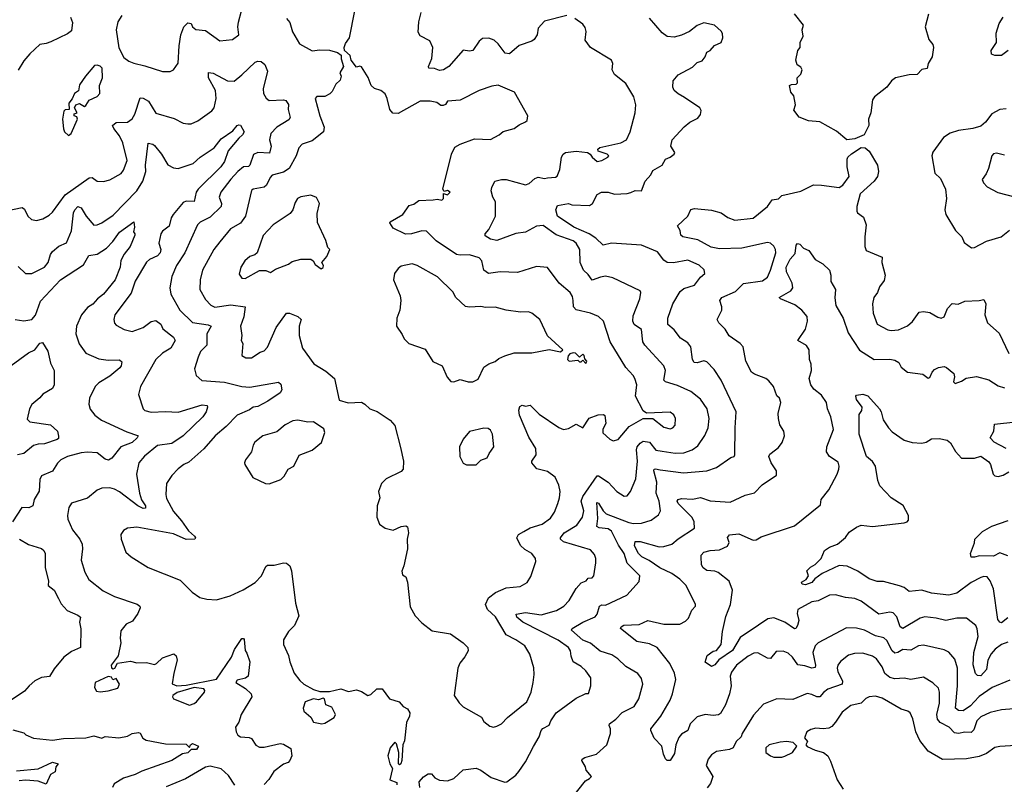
# Model space of a CAD drawing. Extents: x 1921360 to 2014538, y 768294 to 907744.
# Tile 142 of 256: x 1949569 to 1955753, y 816216 to 821019. Entities that reach past the tile are written whole.
import ezdxf

# ---------------------------------------------------------------- set-up
doc = ezdxf.new("R2010")
doc.units = 0

msp = doc.modelspace()

# ---------------------------------------------------------------- linework, layer by layer
at = {"layer": '0CON10XD'}
for points in [[(1949888, 821035), (1949901.2, 821001.2), (1949895, 820950), (1949869.3, 820930.7), (1949765, 820880.8), (1949735, 820868.9), (1949695, 820863.8), (1949632, 820805), (1949595, 820761.2), (1949558.6, 820701.4)], [(1950210.8, 821045), (1950185.8, 821005), (1950175.7, 820955), (1950192.1, 820842.1), (1950222.2, 820782.2), (1950255, 820758), (1950285, 820745.8), (1950355, 820730), (1950465, 820694.4), (1950515, 820694.2), (1950535.5, 820704.5), (1950564.4, 820745.6), (1950569.6, 820855), (1950580.7, 820925), (1950598.9, 820975), (1950625, 820998.6), (1950645.6, 820995.6), (1950655, 820973.8), (1950675, 820957.5), (1950735, 820951.9), (1950825, 820887.1), (1950905, 820893.8), (1950946, 820924), (1950940, 820975), (1950944.1, 821004.1), (1950962.5, 821075)], [(1951245, 821026.2), (1951265, 821001.2), (1951282.8, 820942.8), (1951326.8, 820866.8), (1951405, 820824.2), (1951455, 820830.8), (1951515, 820828.8), (1951564, 820814), (1951587, 820797), (1951587, 820773), (1951602.5, 820725), (1951578.8, 820685), (1951587.5, 820665), (1951581.2, 820638.8), (1951555, 820613.8), (1951532.3, 820567.7), (1951517.3, 820552.7), (1951485, 820537.5), (1951435, 820537.5), (1951424.2, 820525), (1951453.1, 820415), (1951480.4, 820345), (1951477.8, 820315), (1951405, 820258.2), (1951342.8, 820237.2), (1951321.4, 820215), (1951304.4, 820165), (1951261.9, 820085), (1951225, 820060.9), (1951155, 820043.1), (1951141.5, 820028.5), (1951119.7, 819980.3), (1951105, 819968.2), (1951035.9, 819954.1), (1951025, 819946.2), (1950987.1, 819785), (1950955, 819741.9), (1950892.5, 819705), (1950825, 819624.3), (1950788.5, 819575), (1950716.5, 819445), (1950702.9, 819385), (1950700, 819325), (1950735, 819262.5), (1950768.6, 819225), (1950795, 819213.8), (1950895, 819228.2), (1950985.4, 819215.4), (1950977.2, 819152.8), (1950955.7, 819095), (1950964.3, 819035.7), (1950959.2, 819005), (1950971.2, 818985), (1950965, 818910), (1950990, 818895), (1951025, 818896), (1951078.8, 818931.2), (1951105, 818938.8), (1951125, 818962.9), (1951179.1, 819085), (1951243.8, 819176.2), (1951264.3, 819175.7), (1951316.2, 819155), (1951335.8, 819135), (1951323.6, 819095), (1951323.8, 819035), (1951344.6, 818955), (1951416.4, 818856.4), (1951492.2, 818812.2), (1951545.6, 818765.6), (1951575, 818630), (1951632.3, 818612.3), (1951715.8, 818615.8), (1951737.5, 818605), (1951767.5, 818575), (1951815, 818558.8), (1951895, 818503.8), (1951925, 818470), (1951961.5, 818331.5), (1951978.6, 818245), (1951977.8, 818195), (1951965, 818181.9), (1951870.8, 818135), (1951841.1, 818105), (1951822.7, 818055), (1951831.4, 818015), (1951813.1, 817965), (1951811.4, 817895), (1951829.5, 817849.5), (1951864.4, 817824.4), (1951915, 817811.9), (1951965, 817836), (1951995, 817840), (1952005, 817832.5), (1952011.1, 817795), (1952003.3, 817755), (1952004.6, 817695), (1951982.3, 817587.7), (1951970, 817555), (1951973, 817533), (1951995, 817520), (1952005.5, 817485.5), (1952020.7, 817330.7), (1952052.2, 817275), (1952095, 817230), (1952160.2, 817180.2), (1952275, 817160.8), (1952353.8, 817105), (1952383.3, 817075), (1952386.2, 817055), (1952365, 817016.7), (1952332.6, 816977.4), (1952320.8, 816945), (1952297.1, 816775), (1952328.7, 816728.7), (1952355, 816702), (1952468.5, 816638.5), (1952485, 816611.2), (1952521.9, 816581.9), (1952545, 816575.9)], [(1952545, 816575.9), (1952565, 816580.4), (1952595, 816595.7), (1952632, 816635), (1952755, 816734.3), (1952780.9, 816795), (1952794.5, 816855), (1952800.6, 816905), (1952797.9, 816947.9), (1952773, 817033), (1952741.9, 817085), (1952685, 817124.2), (1952624, 817155), (1952557.1, 817267.1), (1952507.2, 817315), (1952493.8, 817345), (1952512.6, 817387.4), (1952558.3, 817421.7), (1952625, 817450.7), (1952712, 817458), (1952755.6, 817484.4), (1952778.8, 817521.2), (1952811.1, 817615), (1952809.4, 817635), (1952785.3, 817665.3), (1952742.1, 817692.1), (1952715, 817717.1), (1952691.9, 817765), (1952702, 817785), (1952735.3, 817804.7), (1952775, 817827.3), (1952849.5, 817850.5), (1952902, 817888), (1952928.5, 817925), (1952949.8, 817980.2), (1952960, 818015), (1952962.8, 818055), (1952955.9, 818095), (1952932.1, 818145), (1952885, 818180.3), (1952817.6, 818197.6), (1952786.4, 818235), (1952786.5, 818245), (1952812.9, 818285), (1952810.8, 818325), (1952767.4, 818397.4), (1952707.5, 818535), (1952703.7, 818566.3), (1952710.9, 818589.1), (1952725, 818597.5), (1952745, 818591.5), (1952775, 818597.5), (1952830.6, 818540.6), (1952955, 818457.2), (1952985, 818445.8), (1953015, 818451.2), (1953065, 818478.5), (1953105, 818454.4), (1953144.7, 818515.3), (1953203, 818537), (1953235, 818539.5), (1953245, 818532), (1953250.4, 818485), (1953230.7, 818445), (1953231.2, 818425), (1953275, 818383.3), (1953297, 818373), (1953327.8, 818382.2), (1953396.1, 818463.9), (1953485, 818513.3), (1953545, 818513.3), (1953615, 818460.5), (1953655, 818448.5), (1953672, 818455), (1953685, 818471.2), (1953688.6, 818515), (1953676.7, 818536.7), (1953655, 818553.1), (1953505, 818547.5), (1953485, 818562.5), (1953435.7, 818655), (1953444.2, 818725), (1953432.9, 818765), (1953422.9, 818785), (1953376.5, 818835), (1953278.5, 818995), (1953235.6, 819125), (1953205, 819155.5), (1953153.8, 819175), (1953065, 819195.6), (1953046.5, 819215), (1953044.5, 819255), (1953040.9, 819280.9), (1953026.9, 819305), (1952957.1, 819365), (1952885, 819462), (1952815, 819469.4), (1952695, 819431.9), (1952586.3, 819436.3), (1952514.4, 819424.4), (1952483.8, 819445), (1952470.6, 819505), (1952455, 819522.9), (1952395, 819543.1), (1952335, 819540.4), (1952312, 819545), (1952185, 819630), (1952125, 819691.8), (1952095, 819693.6), (1952030, 819675), (1951991.7, 819671.7), (1951915, 819710), (1951893.3, 819743.3), (1951895, 819750), (1951975, 819796), (1952015, 819852.5), (1952045, 819861.2), (1952075, 819884.3), (1952165, 819888.6), (1952192.3, 819892.3), (1952220, 819885), (1952230, 819895), (1952231.7, 819928.3), (1952255, 819918.8), (1952273.3, 819935), (1952255, 819946), (1952235, 819940), (1952226.7, 819955), (1952282, 820175), (1952302.5, 820217.5), (1952335, 820236.7), (1952425, 820270), (1952525, 820265.7), (1952581.2, 820295), (1952605, 820316.2), (1952675, 820336.2), (1952705, 820358.8), (1952745, 820376.7), (1952756.7, 820385), (1952760, 820415), (1952676.2, 820565), (1952575, 820607.8), (1952535, 820602.2), (1952454.6, 820575.4), (1952335, 820514), (1952255, 820507.5), (1952243, 820487), (1952229.3, 820480.7), (1952215, 820480), (1952188.8, 820498.8), (1952147.8, 820507.8), (1952085, 820508.1), (1951945, 820429.2), (1951911.7, 820431.7), (1951894.4, 820455), (1951877.8, 820525), (1951863.4, 820553.4), (1951836.7, 820575), (1951797.3, 820587.3), (1951775.8, 820605.8), (1951757, 820657), (1951715, 820722.5), (1951705, 820727.5), (1951685, 820720), (1951650, 820765), (1951643.6, 820793.6), (1951610, 820825), (1951607.5, 820845), (1951615, 820870), (1951640, 820905), (1951672.9, 821075)], [(1953005, 821045.7), (1952865, 821010.6), (1952825, 820966), (1952818.8, 820925), (1952801.2, 820895), (1952785, 820884.2), (1952705, 820858), (1952645, 820805.8), (1952618, 820808), (1952575, 820868.6), (1952549.8, 820889.8), (1952515, 820903.6), (1952475, 820900.5), (1952454.3, 820885), (1952415, 820826.2), (1952395, 820822.5), (1952355, 820827.1), (1952264.5, 820725), (1952230.6, 820705), (1952205, 820700.8), (1952175, 820712.1), (1952138.8, 820715), (1952135.8, 820725), (1952157.5, 820775), (1952162.9, 820845), (1952145, 820886), (1952085, 820918), (1952071.5, 820941.5), (1952076.2, 821005), (1952089.5, 821065)], [(1952082.5, 816195), (1952078.3, 816231.7), (1952105, 816262.5), (1952135, 816282.5), (1952155, 816282.5), (1952177, 816257), (1952205, 816241.2), (1952255, 816238.6), (1952295, 816251.9), (1952353.5, 816306.5), (1952435, 816317.1), (1952465, 816305.8), (1952529.3, 816259.3), (1952615, 816228.6), (1952628.9, 816231.1), (1952685, 816274.2), (1952703.8, 816296.2), (1952745, 816357.1), (1952796.6, 816453.4), (1952832.2, 816515), (1952844.4, 816555), (1952855, 816567.1), (1952895, 816586.9), (1952905.5, 816614.5), (1952937.5, 816665), (1953065, 816757.5), (1953125, 816786), (1953142.5, 816787.5), (1953155.7, 816835), (1953155.6, 816885), (1953125, 816928.8), (1953095, 816956.7), (1953046, 816985), (1953031.7, 817021.7), (1953028.9, 817055), (1953015, 817075.3), (1952951, 817121), (1952728.2, 817235), (1952692.2, 817265), (1952686.2, 817285), (1952745, 817295.3), (1952845, 817280), (1952941.1, 817308.9), (1952985.7, 817335), (1953019.5, 817370.5), (1953063.2, 817446.8), (1953095, 817481.2), (1953126.1, 817493.9), (1953139.3, 817510.7), (1953165, 817514), (1953175.8, 817525), (1953187, 817607), (1953187.1, 817635), (1953179.1, 817659.1), (1953155, 817688.6), (1952985, 817740), (1952965.6, 817755), (1952965.5, 817765), (1952988.2, 817795), (1953068.4, 817845), (1953104.7, 817895), (1953113.1, 817935), (1953095.2, 817995.2), (1953105.2, 818025), (1953195, 818153.8), (1953205, 818153.8), (1953264.7, 818114.7), (1953320, 818055), (1953365, 818025.8), (1953385, 818029.2), (1953405.6, 818055), (1953438.1, 818135), (1953448.8, 818245), (1953442.8, 818317.2), (1953447.1, 818335), (1953465, 818360), (1953485, 818371.4), (1953525, 818366.3), (1953565, 818314.5), (1953605, 818307.8), (1953685, 818297.1), (1953740.7, 818299.3), (1953793.6, 818316.3), (1953827.6, 818342.4), (1953872.4, 818407.6), (1953893.8, 818455), (1953900, 818515), (1953886.2, 818575), (1953845, 818635.7), (1953785, 818684.4), (1953701.1, 818721.1), (1953625, 818744.5), (1953615.6, 818755), (1953624.4, 818815), (1953615.6, 818845), (1953494.4, 818975), (1953483.5, 818995), (1953475, 819073.3), (1953429.2, 819105), (1953420, 819125), (1953421.7, 819158.3), (1953463.3, 819265), (1953469.2, 819305), (1953465.5, 819315.5), (1953295, 819398.1), (1953248.3, 819408.3), (1953217.9, 819402.1), (1953165, 819383.1), (1953139.1, 819419.1), (1953109.1, 819445), (1953089.1, 819495), (1953086.6, 819575), (1953064.6, 819615), (1953045, 819629.5), (1952938.7, 819668.7), (1952856.1, 819726.1), (1952815, 819722.3), (1952745, 819683.6), (1952685, 819677.1), (1952565, 819632.7), (1952525, 819639.6), (1952492.2, 819662.2), (1952492.5, 819675), (1952515, 819702), (1952557.3, 819785), (1952558.4, 819875), (1952540.8, 819905), (1952530, 819945), (1952533.3, 819965), (1952553.8, 820005), (1952594.5, 820015.5), (1952625, 820015.4), (1952745, 819982.3), (1952769.6, 819990.4), (1952805, 820020.8), (1952825, 820029.2), (1952865, 820022), (1952884.3, 820025.7), (1952935, 820030), (1952945, 820036), (1952961.7, 820078.3), (1952972.7, 820155), (1952983.3, 820175), (1952998, 820185), (1953065, 820192.9), (1953134.2, 820184.2), (1953152.5, 820175), (1953164, 820155), (1953195, 820129.2), (1953225, 820135.6), (1953263.3, 820155), (1953270, 820165), (1953258.8, 820175), (1953203.2, 820193.2), (1953200, 820205), (1953213, 820217), (1953345, 820246.6), (1953380.6, 820265), (1953403.5, 820315), (1953434.4, 820435), (1953439.2, 820485), (1953426.2, 820535), (1953375, 820617.5), (1953304, 820675), (1953290, 820705), (1953294, 820745), (1953286, 820765), (1953153.8, 820843.8), (1953120.9, 820890.9), (1953126, 820945), (1953119.7, 820969.7), (1953105, 820991.2), (1953055, 821025.8)], [(1953249.1, 817340.9), (1953382, 817405), (1953460.7, 817489.3), (1953463.8, 817525), (1953385, 817604.3), (1953365.9, 817665), (1953329.2, 817719.2), (1953285, 817807.3), (1953265, 817821.8), (1953207.6, 817827.6), (1953193.6, 817835), (1953201, 817885), (1953194.6, 817985.4), (1953205, 817982.5), (1953233.9, 817933.9), (1953252.5, 817915), (1953395, 817861.6), (1953425, 817855.3), (1953474.1, 817855.9), (1953536, 817875), (1953581.5, 817908.5), (1953593.3, 817935), (1953586, 817995), (1953567.5, 818045), (1953570.3, 818115), (1953552.2, 818185), (1953554.1, 818195.9), (1953561.5, 818198.5), (1953590.9, 818190.9), (1953738.1, 818171.9), (1953885.5, 818184.5), (1953945, 818207.1), (1954035, 818268.8), (1954056.2, 818275), (1954061.2, 818285), (1954061.8, 818455), (1954068.8, 818555), (1953975.8, 818755.8), (1953930.9, 818820.8), (1953885, 818869.4), (1953865, 818875.6), (1953825, 818864.4), (1953805, 818865.8), (1953793.8, 818885), (1953785.2, 818965.2), (1953765, 818988.8), (1953718.8, 819018.8), (1953680.4, 819070.4), (1953639.4, 819105), (1953638.8, 819145), (1953671.5, 819235), (1953717.4, 819312.6), (1953740.5, 819330.5), (1953808.3, 819351.7), (1953845, 819402.5), (1953872.5, 819425), (1953867.3, 819447.3), (1953837.1, 819477.1), (1953765, 819509.4), (1953675, 819491.9), (1953635, 819494.2), (1953615, 819507.8), (1953575, 819560.5), (1953475, 819602.5), (1953285, 819614.4), (1953233.6, 819603.6), (1953186.6, 819646.6), (1953144.8, 819674.8), (1953050, 819715), (1952947.7, 819785), (1952936.7, 819825), (1952947.7, 819852.3), (1953015, 819863.8), (1953036.1, 819856.1), (1953147.8, 819852.2), (1953166.2, 819863.8), (1953195, 819921.2), (1953222.5, 819935), (1953265, 819936.7), (1953305, 819924.2), (1953385, 819927.5), (1953406.4, 819933.6), (1953435, 819945.8), (1953475, 819943.3), (1953498, 820005), (1953532, 820045), (1953545, 820071.2), (1953605, 820106.2), (1953625, 820143.8), (1953655, 820156), (1953680, 820175), (1953683.3, 820185), (1953658.8, 820225), (1953667.5, 820265), (1953743, 820347), (1953777.5, 820375), (1953828.8, 820401.2), (1953845.7, 820424.3), (1953849.5, 820449.5), (1953840, 820465), (1953745, 820531.5), (1953705, 820552.5), (1953680, 820575), (1953670.8, 820595), (1953672.9, 820635), (1953705, 820673.3), (1953795, 820722), (1953825, 820750), (1953855, 820761.2), (1953874, 820785), (1953884.3, 820815.7), (1953905, 820826.2), (1953932.7, 820857.3), (1953974.2, 820875.8), (1953986.2, 820905), (1953983, 820933), (1953975, 820947.5), (1953933.3, 820985), (1953865, 820998.8), (1953825, 820983.8), (1953775.7, 820944.3), (1953725, 820921.2), (1953680.5, 820909.5), (1953635, 820913.8), (1953605, 820937.1), (1953525, 821028.2)], [(1955276.1, 821053.9), (1955256, 820975), (1955280, 820895), (1955303.2, 820863.2), (1955307.8, 820845), (1955300, 820785), (1955274.4, 820745), (1955268.3, 820711.7), (1955234.5, 820705.5), (1955205, 820674), (1955155, 820673.1), (1955070, 820655), (1955044.2, 820635), (1955015, 820595.6), (1954938, 820535), (1954926, 820515), (1954914, 820435), (1954900, 820395), (1954902.5, 820355), (1954873.3, 820295), (1954815, 820270), (1954764.1, 820264.1), (1954698.3, 820318.3), (1954595, 820378), (1954523.6, 820383.6), (1954465, 820407.5), (1954430.7, 820450.7), (1954441.2, 820485), (1954431.7, 820541.7), (1954412, 820565), (1954403.3, 820605), (1954417, 820613), (1954445, 820613.8), (1954455, 820622.5), (1954452.5, 820655), (1954475, 820677.5), (1954483.8, 820705), (1954475, 820720), (1954452.5, 820735), (1954443.8, 820765), (1954456.7, 820825), (1954470, 820845), (1954470, 820875), (1954488.8, 820915), (1954483.8, 820955), (1954491.2, 820985), (1954435, 821056.2)], [(1955776.7, 820825), (1955735, 820793.3), (1955693.8, 820793.8), (1955673.6, 820803.6), (1955670, 820825), (1955704.3, 820875), (1955702.5, 820935), (1955720.5, 820995), (1955746.9, 821035)], [(1949495, 819821.2), (1949585, 819840), (1949598.4, 819828.4), (1949619.5, 819785), (1949643.1, 819763.1), (1949675, 819757.5), (1949715, 819768.5), (1949755, 819791.1), (1949775, 819809.4), (1949855, 819919.3), (1950005, 820025.4), (1950025, 820027.1), (1950055, 820005.5), (1950095, 820002.5), (1950135, 820013.5), (1950205.9, 820054.1), (1950220.9, 820075), (1950244.5, 820135), (1950216.6, 820245), (1950195, 820290), (1950159.6, 820335), (1950151.8, 820355), (1950175, 820372.5), (1950245, 820375.5), (1950275, 820397.5), (1950291.4, 820425), (1950325, 820528.9), (1950345, 820526.1), (1950377.3, 820507.3), (1950425, 820432.5), (1950538.7, 820398.7), (1950595, 820370), (1950625.8, 820365.8), (1950645, 820364.2), (1950687.1, 820382.9), (1950775, 820447.1), (1950790, 820465), (1950803.2, 820525), (1950799.1, 820575), (1950754.6, 820655), (1950755, 820686.7), (1950785, 820682.5), (1950875, 820635.5), (1950915, 820633.5), (1950965, 820672.7), (1951047.3, 820752.7), (1951065, 820758.6), (1951086.2, 820756.2), (1951108.1, 820738.1), (1951124.7, 820695.3), (1951099.1, 820585), (1951100.8, 820555), (1951116.7, 820526.7), (1951135, 820511.9), (1951225.8, 820515.8), (1951240.8, 820510.8), (1951257.1, 820487.1), (1951256.1, 820455), (1951268.2, 820405), (1951258.8, 820391.2), (1951183.5, 820345), (1951145.4, 820305), (1951136.9, 820265), (1951148.2, 820225), (1951138.5, 820181.5), (1951065, 820184.7), (1951038.2, 820171.8), (1951014.3, 820105.7), (1951005, 820097.1), (1950975, 820094.6), (1950939.6, 820065), (1950895, 820017.9), (1950831.5, 819935), (1950821.5, 819905), (1950836.4, 819865), (1950833.5, 819845), (1950765, 819779.6), (1950703, 819747), (1950685, 819730), (1950606.8, 819555), (1950553.8, 819475), (1950524.6, 819405), (1950512.1, 819335), (1950517.5, 819295), (1950575, 819194.4), (1950655, 819117.1), (1950753.3, 819103.3), (1950771.4, 819095), (1950745.3, 819045), (1950744.5, 818975), (1950705, 818934.3), (1950690.5, 818899.5), (1950667.5, 818825), (1950678, 818785), (1950713.4, 818753.4), (1950855, 818742.7), (1950965, 818714.7), (1951015, 818711.2), (1951195, 818742), (1951209.7, 818729.7), (1951214.4, 818695), (1951204.2, 818675), (1951126.4, 818623.7), (1951065, 818589.6), (1951035, 818586.1), (1951011.5, 818568.5), (1950933.8, 818535), (1950866, 818464), (1950796.7, 818405), (1950726, 818324), (1950630.5, 818239.5), (1950600, 818225), (1950565, 818197.5), (1950524, 818155), (1950490.6, 818105), (1950486.6, 818036.6), (1950492, 818012), (1950535, 817929.4), (1950585, 817872.1), (1950629.2, 817809.2), (1950667.5, 817775), (1950673.8, 817765), (1950668.8, 817755), (1950615, 817753.1), (1950535, 817789.3), (1950305, 817831.4), (1950245, 817826), (1950220.5, 817809.5), (1950204, 817785), (1950206, 817755), (1950236, 817675), (1950270, 817645), (1950375, 817578.6), (1950577.6, 817497.6), (1950652.1, 817422.1), (1950699.7, 817389.7), (1950745, 817378.6), (1950805, 817374.2), (1950890.4, 817399.6), (1950971.9, 817438.1), (1951047, 817483), (1951087.1, 817525), (1951115, 817583.8), (1951125, 817592.9), (1951166.8, 817593.2), (1951225, 817606.9), (1951245, 817605.6), (1951265, 817588.5), (1951277, 817557), (1951301, 817355), (1951323.1, 817275), (1951295.4, 817214.6), (1951258, 817175), (1951226.4, 817123.6), (1951226.4, 817093.6), (1951256.9, 817025), (1951265.6, 816985), (1951293.4, 816913.4), (1951327.6, 816867.6), (1951354, 816845), (1951415, 816812.2), (1951455, 816798.5), (1951515, 816800), (1951585, 816816), (1951635, 816799.1), (1951685, 816808.6), (1951715, 816800), (1951755, 816774), (1951775, 816781.2), (1951812.5, 816815), (1951845, 816816.7), (1951892.5, 816752.5), (1951953.3, 816735), (1951977.5, 816705), (1952005, 816690), (1952020, 816665), (1952017.5, 816645), (1951997.8, 816605), (1951985, 816490), (1951976, 816465), (1951970, 816365), (1951962.5, 816345), (1951955, 816337.5), (1951947.5, 816345), (1951950.8, 816415), (1951935, 816470), (1951925, 816480), (1951896, 816445), (1951882, 816395), (1951894.2, 816345), (1951910, 816315), (1951894.2, 816244.2), (1951937, 816227), (1951937, 816213)], [(1949875, 820292.5), (1949892.5, 820305), (1949932.5, 820395), (1949928.3, 820408.3), (1949910, 820415), (1949911.7, 820428.3), (1949930, 820435), (1949912.5, 820465), (1949922.5, 820485), (1949945, 820493.3), (1949975, 820473.8), (1949985, 820480), (1950005.7, 820514.3), (1950055, 820536), (1950072, 820555), (1950070, 820605), (1950088.8, 820655), (1950086.2, 820715), (1950075, 820728), (1950055, 820734), (1950038.8, 820731.2), (1949982.5, 820665), (1949945, 820610), (1949938.3, 820571.7), (1949912.5, 820555), (1949898.8, 820521.2), (1949877.5, 820495), (1949880, 820455), (1949855, 820452.5), (1949846.4, 820443.6), (1949837.5, 820395), (1949844.1, 820334.1), (1949851.2, 820315), (1949875, 820292.5)], [(1955765, 820460), (1955725, 820455.7), (1955675, 820428), (1955635.8, 820375), (1955605, 820351.1), (1955555, 820335.5), (1955465, 820322.5), (1955413, 820307), (1955371.2, 820278.8), (1955305, 820186.7), (1955298, 820165), (1955316.2, 820056.2), (1955352.1, 820022.1), (1955384.3, 819955), (1955389.4, 819895), (1955379.2, 819825), (1955385.8, 819795), (1955445.8, 819695), (1955487.1, 819655), (1955500.1, 819620.1), (1955546.7, 819586.7), (1955565, 819588.8), (1955641.4, 819628.6), (1955733.8, 819656.2), (1955785, 819697.1)], [(1949559.6, 819469.6), (1949605, 819424), (1949645, 819424.5), (1949725, 819465.4), (1949748.7, 819495), (1949762.9, 819545), (1949775, 819563.5), (1949815, 819596.4), (1949861.9, 819618.1), (1949895, 819693.8), (1949906, 819805), (1949915, 819825.6), (1949935, 819845.6), (1949955, 819837.5), (1949986.4, 819785), (1950035, 819728.2), (1950055, 819729.6), (1950085, 819743.1), (1950155, 819792.3), (1950305, 819944.6), (1950341.9, 820005), (1950360.6, 820065), (1950358.8, 820105), (1950376.1, 820243.9), (1950405, 820237.3), (1950415, 820228.9), (1950460, 820175), (1950498.5, 820108.5), (1950535, 820088.8), (1950565, 820084.6), (1950658.2, 820115), (1950703.4, 820156.6), (1950790, 820215), (1950835, 820271.1), (1950908.1, 820321.9), (1950935, 820354.2), (1950945, 820359.2), (1950955, 820356), (1950978.1, 820315), (1950968.1, 820295), (1950944.7, 820275.3), (1950879.2, 820195), (1950855, 820128.6), (1950831.5, 820095), (1950689.4, 819955), (1950677.9, 819935), (1950665, 819877.8), (1950615, 819878.4), (1950595, 819870.9), (1950532.5, 819795), (1950519.5, 819775), (1950508.4, 819721.6), (1950465, 819690), (1950454.4, 819675), (1950443.8, 819615), (1950454.7, 819575), (1950451.8, 819555), (1950434.3, 819535.7), (1950385, 819512.2), (1950364.7, 819495.3), (1950295, 819376), (1950268.7, 819301.3), (1950165.7, 819165), (1950159.2, 819135), (1950163.4, 819113.4), (1950175, 819100.8), (1950225, 819073.1), (1950275, 819061.5), (1950345.3, 819084.7), (1950395, 819123.3), (1950425, 819129.5), (1950455, 819107.1), (1950467.8, 819077.8), (1950535.7, 819025), (1950545.7, 819005), (1950518.8, 818955), (1950466.5, 818925), (1950425, 818884.4), (1950328.1, 818715), (1950315.6, 818665), (1950345, 818573.8), (1950355, 818564.3), (1950393.8, 818553.8), (1950485, 818558), (1950563.8, 818553.8), (1950715, 818599.7), (1950745.5, 818595.5), (1950749.2, 818585), (1950740.6, 818555), (1950718.9, 818525), (1950595.2, 818404.8), (1950525, 818356.7), (1950435, 818345.3), (1950352.7, 818277.2), (1950317.5, 818235), (1950302.9, 818165), (1950321.6, 818045), (1950333.5, 818003.5), (1950359.5, 817965), (1950359.3, 817950.7), (1950345, 817948.5), (1950310, 817965), (1950195, 818052.9), (1950165, 818069.1), (1950135, 818077.8), (1950085, 818075.8), (1950055, 818063.8), (1949995, 818013.3), (1949895, 817981.4), (1949877.8, 817955), (1949869.4, 817905), (1949872, 817882), (1949900.6, 817815), (1949946.7, 817755), (1949960.6, 817725), (1949964.4, 817695), (1949955.7, 817625), (1949977.9, 817547.9), (1950002.5, 817502.5), (1950092.4, 817432.4), (1950165, 817396.9), (1950306.7, 817346.7), (1950323.3, 817335), (1950326, 817325), (1950311.2, 817288.8), (1950278.3, 817241.7), (1950238.3, 817221.7), (1950205, 817180), (1950199.2, 817135), (1950204, 817105), (1950186.4, 817023.6), (1950144.1, 816964.1), (1950145, 816947.5), (1950155, 816942.5), (1950167.5, 816945), (1950183, 816977), (1950265, 816990), (1950305, 816980), (1950365, 816980.8), (1950415, 816968.9), (1950428.6, 816975), (1950465, 817010.8), (1950536.1, 817036.1), (1950552.7, 817022.7), (1950558.6, 816995), (1950537.1, 816915), (1950527.5, 816847.5), (1950555.5, 816835.5), (1950615, 816839.1), (1950804.3, 816875.7), (1950900, 817015), (1950918.1, 817061.9), (1950965, 817131.2), (1950975, 817131.2), (1950979.2, 817125), (1950986.1, 817056.1), (1950995, 817039.2), (1951013.5, 816985), (1951004.6, 816895.4), (1950987.3, 816882.7), (1950935, 816869.5), (1950925.7, 816855), (1950987.4, 816817.4), (1951022.5, 816785), (1951027.1, 816765), (1950960, 816655), (1950945, 816606.7), (1950924, 816575), (1950927.5, 816545), (1950938.6, 816525), (1950955, 816514.5), (1951010.8, 816510.8), (1951025, 816504.2), (1951052.8, 816462.8), (1951075, 816450), (1951105, 816450), (1951205, 816471.5), (1951225, 816468.2), (1951271.1, 816441.1), (1951278.2, 816395), (1951265, 816366.4), (1951255, 816353.5), (1951225, 816342.2), (1951165, 816296.2), (1951134.6, 816245.4), (1951103.6, 816215)], [(1955788.7, 816871.3), (1955676.7, 816825), (1955595, 816766.9), (1955564.7, 816735), (1955540.7, 816709.3), (1955495, 816677.5), (1955465, 816680.4), (1955446.2, 816695), (1955459.4, 816835), (1955458.2, 816945), (1955442.5, 817002.5), (1955405, 817046.7), (1955375, 817060.9), (1955245, 817090), (1955215, 817086.7), (1955165, 817058.8), (1955115, 817062), (1955085, 817043.8), (1955065, 817040), (1955048.2, 817055), (1955015, 817120), (1954996.1, 817136.1), (1954945, 817149.2), (1954875, 817183.8), (1954825, 817197.5), (1954761.9, 817198.1), (1954585, 817105.5), (1954564.5, 817085), (1954550, 817045), (1954567.9, 816965), (1954565, 816948.8), (1954545, 816945.4), (1954500.6, 816960.6), (1954456.4, 816966.4), (1954423.5, 817015), (1954395, 817040.5), (1954365, 817053.3), (1954320, 817050), (1954283.6, 817006.4), (1954265, 817008.5), (1954205, 817042.5), (1954180.2, 817039.8), (1954145, 817020), (1954071.9, 816965), (1954039.1, 816920.9), (1954032.1, 816895), (1954037.3, 816835), (1954027.9, 816785), (1954002.3, 816715), (1953970, 816660), (1953958.2, 816651.8), (1953925, 816648.9), (1953875, 816655.6), (1953825, 816640.6), (1953780.6, 816595), (1953766, 816555), (1953725, 816531.4), (1953709.4, 816510.6), (1953689.1, 816465), (1953680.9, 816409.1), (1953653.9, 816366.1), (1953635, 816366.2), (1953625, 816376.2), (1953612.1, 816405), (1953602.7, 816455), (1953553.3, 816505), (1953532, 816555), (1953533.8, 816565), (1953595.9, 816644.1), (1953654.6, 816745), (1953668.2, 816785), (1953689.5, 816875), (1953681.5, 816915), (1953651.8, 816975), (1953572.5, 817075), (1953525, 817098.4), (1953445, 817112.3), (1953342.5, 817195), (1953346, 817205), (1953362.5, 817215), (1953460.5, 817219.5), (1953515, 817245.5), (1953615, 817222.3), (1953715, 817221.1), (1953749.7, 817240.3), (1953770.3, 817259.7), (1953790.3, 817309.7), (1953812.5, 817335), (1953813.3, 817345), (1953754.6, 817464.6), (1953715.2, 817505.2), (1953665, 817540), (1953590.3, 817575), (1953521.7, 817621.7), (1953477.3, 817645), (1953455.3, 817665), (1953430.4, 817715), (1953435, 817742), (1953465, 817742.2), (1953585, 817708.7), (1953615, 817710), (1953665, 817724.7), (1953705, 817758), (1953808.1, 817825), (1953804.6, 817865), (1953793, 817893), (1953705, 817980.5), (1953698.9, 817995), (1953705, 818005.6), (1953725, 818011.9), (1953795, 818006.7), (1953845, 818017.5), (1953905, 817997.7), (1954030.9, 817989.1), (1954125, 818032.9), (1954185, 818047.5), (1954233, 818097), (1954322.4, 818157.6), (1954322.9, 818185), (1954288.6, 818235), (1954274.3, 818275), (1954280.3, 818289.7), (1954315, 818318), (1954335, 818331.2), (1954357, 818363), (1954372, 818405), (1954368, 818435), (1954344.2, 818475), (1954335.6, 818515), (1954333.1, 818545), (1954350, 818615), (1954341.7, 818641.7), (1954325, 818656.7), (1954302.9, 818715), (1954275, 818750.8), (1954255, 818765.6), (1954185, 818792.5), (1954165, 818806), (1954130.6, 818875), (1954112, 818965), (1954095, 818986.2), (1954025, 819034.2), (1954000, 819075), (1953960.8, 819115), (1953950, 819135), (1953978.6, 819195), (1953979.4, 819215), (1953966.9, 819255), (1953978, 819275), (1954065, 819310.8), (1954115, 819362.2), (1954235, 819379.5), (1954265, 819402.5), (1954285.2, 819444.8), (1954317.2, 819555), (1954316, 819575), (1954305, 819596.9), (1954285, 819614.5), (1954265, 819619.3), (1954105, 819583.1), (1953965, 819578.9), (1953911.1, 819591.1), (1953827.3, 819637.3), (1953733.3, 819655), (1953721.2, 819665), (1953716.7, 819695), (1953700, 819725), (1953765.7, 819785), (1953785, 819826.7), (1953807.5, 819832.5), (1953915, 819822.7), (1953975, 819805.5), (1954016.6, 819776.6), (1954060.6, 819760.6), (1954175, 819773.1), (1954265.8, 819845), (1954295, 819886.7), (1954335, 819894.3), (1954355, 819915.8), (1954475, 819942.5), (1954555, 819982.5), (1954605, 819978.8), (1954715, 819964.3), (1954739.8, 819980.2), (1954778.4, 820035), (1954767.1, 820095), (1954765.9, 820144.1), (1954770.8, 820155), (1954792.4, 820177.6), (1954855, 820216), (1954880, 820215), (1954905, 820192.5), (1954956.2, 820105), (1954962.5, 820065), (1954955.9, 820034.1), (1954935.9, 820004.1), (1954847.5, 819925), (1954827.8, 819845), (1954827.3, 819817.3), (1954831.2, 819805), (1954868.8, 819778.8), (1954885, 819730), (1954877.5, 819655), (1954878, 819595), (1954885, 819570), (1954985, 819526.7), (1954984, 819495), (1955003.8, 819415), (1954998.3, 819381.7), (1954968.8, 819341.2), (1954956.7, 819305), (1954932.9, 819275), (1954925.7, 819235), (1954928.6, 819175), (1954955, 819106), (1955021, 819071), (1955042.6, 819067.4), (1955089.6, 819070.4), (1955145, 819095.6), (1955176.2, 819123.8), (1955217.7, 819182.3), (1955245, 819186), (1955285, 819180), (1955335, 819150), (1955355.9, 819144.1), (1955375, 819153.3), (1955396.9, 819205), (1955425, 819235.6), (1955462.4, 819232.4), (1955505, 819251.1), (1955595, 819254.4), (1955625, 819261.2), (1955637.8, 819235), (1955630, 819165), (1955648, 819115), (1955720.3, 819050.3), (1955781.7, 818921.7)], [(1955755, 820168), (1955705, 820180), (1955685, 820176), (1955673.8, 820165), (1955654, 820085), (1955639.7, 820050.3), (1955614.4, 820015), (1955621.4, 819995), (1955645, 819970), (1955713.4, 819933.4), (1955825, 819903.9)], [(1950985, 819394.2), (1951075, 819443.3), (1951115, 819444), (1951145, 819431.2), (1951175, 819451.2), (1951256.4, 819483.6), (1951279.3, 819500.7), (1951335, 819514.5), (1951396.7, 819515), (1951412.5, 819505), (1951425, 819481.2), (1951462.5, 819455), (1951475, 819462.5), (1951476.7, 819475), (1951467.5, 819495), (1951497.7, 819532.3), (1951516.7, 819575), (1951505, 819587.5), (1951492.2, 819632.2), (1951440, 819745), (1951438.3, 819801.7), (1951452.5, 819865), (1951433, 819903), (1951397.7, 819917.7), (1951334.4, 819905.6), (1951314.5, 819895.5), (1951298.9, 819871.1), (1951284.2, 819825), (1951267.6, 819802.4), (1951160.1, 819729.9), (1951097.4, 819662.6), (1951060, 819555), (1951045, 819542), (1951015, 819530.8), (1950984, 819505), (1950958, 819465), (1950948.3, 819421.7), (1950963.3, 819395), (1950985, 819394.2)], [(1949540, 819135), (1949595, 819128.1), (1949645, 819135.6), (1949667.6, 819162.4), (1949699.7, 819250.3), (1949825, 819384.4), (1949969.7, 819480.3), (1950002.7, 819537.3), (1950055, 819546.7), (1950113.3, 819585), (1950154.8, 819625.2), (1950195, 819683.5), (1950285, 819750), (1950290, 819715), (1950283, 819687), (1950292.5, 819675), (1950291.2, 819665), (1950262.2, 819595), (1950224.5, 819545.5), (1950203.7, 819506.3), (1950200.7, 819465), (1950169.3, 819385), (1950095.2, 819294.8), (1950057.5, 819265), (1950028.3, 819231.7), (1949995, 819210.4), (1949956.4, 819165), (1949926.4, 819095), (1949921.5, 819045), (1949942.6, 818982.6), (1949984.6, 818924.6), (1950065, 818888.8), (1950125, 818880.4), (1950195, 818882.2), (1950210.8, 818870.8), (1950206.9, 818845), (1950197.6, 818832.4), (1950135, 818779.4), (1950065, 818738.1), (1950043.3, 818715), (1950007.3, 818642.7), (1950002.5, 818605), (1950011.7, 818571.7), (1950041.4, 818535), (1950083.3, 818503.3), (1950241.2, 818431.2), (1950307.9, 818407.9), (1950313.3, 818405), (1950306.7, 818393.3), (1950275, 818363.8), (1950205, 818336.2), (1950147.8, 818265), (1950127.3, 818252.7), (1950105, 818257.7), (1950055, 818297.8), (1949995, 818302.7), (1949955, 818298.6), (1949868.8, 818275), (1949827.1, 818255), (1949806, 818234), (1949775, 818182.9), (1949705.9, 818154.1), (1949695, 818130), (1949691.7, 818058.3), (1949660.8, 818005), (1949651.2, 817965), (1949627.3, 817952.7), (1949582.5, 817955), (1949523.8, 817865)], [(1954210, 817215), (1954095, 817138.2), (1954045, 817055.8), (1953961, 816999), (1953935, 816965.8), (1953915, 816956.2), (1953874.2, 816984.2), (1953887.5, 817025), (1953925, 817053.3), (1953945, 817056.7), (1953975.6, 817095), (1953982.3, 817175), (1954005, 817271.2), (1954034, 817346), (1954045.3, 817435), (1954025, 817492.5), (1953956.6, 817546.6), (1953935, 817555.4), (1953885, 817559.5), (1953861.2, 817575), (1953851.2, 817595), (1953848.8, 817645), (1953850, 817655), (1953866.7, 817675), (1953905.5, 817684.5), (1953965, 817688.8), (1954015, 817712.5), (1954024.4, 817735), (1954014.2, 817765.8), (1954027.7, 817782.3), (1954085, 817788.6), (1954175, 817750), (1954195, 817751.9), (1954225, 817770), (1954435, 817840), (1954597.7, 817972.3), (1954603.3, 818005), (1954650, 818065), (1954703.3, 818165), (1954713.5, 818195), (1954715.5, 818215.5), (1954708.9, 818238.9), (1954654.2, 818275), (1954636.7, 818305), (1954638.1, 818335), (1954681.1, 818445), (1954663.3, 818525), (1954642.5, 818575), (1954636.7, 818615), (1954605, 818660), (1954557.7, 818697.7), (1954538.2, 818725), (1954528.1, 818765), (1954542.9, 818815), (1954540, 818855), (1954528.9, 818885), (1954528, 818945), (1954511.7, 818971.7), (1954456, 819005), (1954504.4, 819075), (1954516.7, 819125), (1954514.4, 819155), (1954481.9, 819195), (1954437.4, 819227.4), (1954346.7, 819265), (1954338.8, 819275), (1954411.4, 819315), (1954425, 819333.8), (1954420, 819365), (1954385.4, 819435), (1954383.3, 819465), (1954408.7, 819515), (1954439.2, 819550.8), (1954445, 819602.5), (1954455, 819612.5), (1954468.8, 819608.8), (1954492.5, 819585), (1954525, 819570), (1954565, 819513.3), (1954613.3, 819485), (1954656, 819445), (1954664.3, 819415), (1954663.3, 819375), (1954691.9, 819325), (1954688.5, 819271.5), (1954694.8, 819224.8), (1954741.2, 819145), (1954772.7, 819052.7), (1954843.4, 818943.4), (1954935, 818885.6), (1955033.7, 818886.3), (1955065, 818880.6), (1955090.8, 818865), (1955105, 818837.5), (1955146.1, 818806.1), (1955242.3, 818792.3), (1955275, 818767.5), (1955285, 818772.5), (1955299.2, 818805), (1955315, 818821.4), (1955340, 818835), (1955375, 818840), (1955390, 818835), (1955437, 818797), (1955440, 818775), (1955434, 818745), (1955445, 818733.3), (1955485, 818747.5), (1955513.6, 818766.4), (1955578.6, 818778.6), (1955655, 818757.5), (1955715, 818719.4), (1955755, 818706.7)], [(1952415, 818744), (1952448.3, 818761.7), (1952485, 818836), (1952515, 818857.5), (1952555, 818872), (1952579.1, 818890.9), (1952615, 818906.9), (1952675, 818925.7), (1952785, 818925.8), (1952895, 818946.7), (1952965, 818932.5), (1952980, 818945), (1952884.2, 819034.2), (1952835, 819136.2), (1952786.4, 819176.4), (1952765, 819183.1), (1952715, 819182.7), (1952624.6, 819194.6), (1952555, 819214.4), (1952495, 819211.4), (1952465, 819218.6), (1952395, 819213.1), (1952368, 819218), (1952308.6, 819275), (1952289.8, 819309.8), (1952193.6, 819403.6), (1952065.6, 819475.6), (1952035, 819485.7), (1951965, 819471.4), (1951945, 819456), (1951922.9, 819425), (1951917.1, 819385), (1951957.8, 819285), (1951963.3, 819255), (1951955.6, 819195), (1951937.1, 819145), (1951936.2, 819095), (1951972.2, 819042.2), (1951984.2, 819014.2), (1952013.3, 818985), (1952115, 818948.8), (1952163.1, 818873.1), (1952223.3, 818845), (1952253.9, 818773.9), (1952276.4, 818746.4), (1952295, 818744), (1952335, 818760), (1952385, 818744), (1952415, 818744)], [(1949515, 818846.7), (1949625, 818926), (1949665, 818946.2), (1949695, 818988), (1949711.7, 818991.7), (1949745, 818936.7), (1949761.9, 818861.9), (1949785.4, 818815), (1949786, 818725), (1949775, 818702), (1949715, 818667.1), (1949695, 818643.1), (1949645, 818602.5), (1949631.1, 818575), (1949615, 818510), (1949632.9, 818492.9), (1949762, 818475), (1949806.2, 818435), (1949812.7, 818402.7), (1949811.7, 818388.3), (1949805, 818382.2), (1949725, 818355.6), (1949685, 818353.6), (1949655, 818343.5), (1949595, 818294.4), (1949555, 818286.5)], [(1953125, 818860), (1953130, 818875), (1953118.3, 818888.3), (1953115, 818910), (1953105, 818917.5), (1953085, 818900), (1953060, 818925), (1953045, 818927.5), (1953025, 818920), (1953013, 818907), (1953010, 818885), (1953020, 818875), (1953075, 818880), (1953085, 818870), (1953095, 818870), (1953105, 818880), (1953125, 818860)], [(1955775, 817261.2), (1955735, 817231.2), (1955724.1, 817234.1), (1955712, 817252), (1955684.7, 817444.7), (1955665, 817494.2), (1955645, 817519.4), (1955625, 817521.5), (1955605, 817514.6), (1955545, 817482.9), (1955455, 817416.7), (1955405, 817403.4), (1955295, 817415.9), (1955235, 817435.4), (1955155, 817428.1), (1955125, 817451.4), (1955093.8, 817463.8), (1954995, 817490.4), (1954955, 817490.6), (1954905, 817507.6), (1954834.1, 817554.1), (1954766.9, 817586.9), (1954715, 817590.6), (1954608.7, 817541.3), (1954563.8, 817506.2), (1954545, 817483.8), (1954505, 817470), (1954483, 817473), (1954480, 817485), (1954508.3, 817501.7), (1954522.5, 817525), (1954512.7, 817557.3), (1954535, 817580), (1954565, 817596.7), (1954602.9, 817635), (1954624.3, 817685), (1954655, 817706.8), (1954705, 817725.5), (1954755, 817765.6), (1954779.3, 817800.7), (1954825, 817831.8), (1954855, 817843.6), (1954925.4, 817835.4), (1955125, 817858.6), (1955143.3, 817865), (1955151.2, 817875), (1955150.8, 817905), (1955117.4, 817967.4), (1955043.3, 818015), (1954971.2, 818091.2), (1954959.7, 818125), (1954944.8, 818214.8), (1954924.3, 818244.2), (1954888.6, 818275), (1954840.9, 818415), (1954840.9, 818539.1), (1954858, 818565), (1954860, 818585), (1954825, 818633.8), (1954820, 818655), (1954825, 818661.2), (1954865, 818666.7), (1954895, 818656.2), (1954969.1, 818575), (1954980, 818555), (1954992.5, 818505), (1955025, 818454.4), (1955049.5, 818429.5), (1955125, 818377.1), (1955175, 818363.3), (1955235, 818359.2), (1955262.5, 818365), (1955295, 818385.8), (1955345, 818388.6), (1955395, 818378.2), (1955415, 818361.5), (1955447.1, 818307.1), (1955485, 818265.6), (1955565, 818264), (1955605, 818276.7), (1955655, 818242.5), (1955666.7, 818225), (1955683.3, 818165), (1955694, 818154), (1955715, 818150), (1955745, 818157.5), (1955781.7, 818178.3)], [(1951135, 818104.4), (1951208.8, 818131.2), (1951229.1, 818150.9), (1951255, 818196.2), (1951290, 818215), (1951325, 818283.8), (1951405.9, 818314.1), (1951465, 818362.5), (1951486.2, 818426.2), (1951479.3, 818449.3), (1951415, 818493.8), (1951378.3, 818491.7), (1951315, 818502.9), (1951285, 818500), (1951236, 818475), (1951185, 818430.8), (1951096.7, 818405), (1951046.2, 818365), (1951035, 818347.5), (1951023.8, 818305), (1950988, 818255), (1950980, 818235), (1950982.5, 818225), (1951032.7, 818142.7), (1951112.5, 818105), (1951135, 818104.4)], [(1955765, 818326), (1955690, 818365), (1955665, 818392.5), (1955686.7, 818435), (1955691.2, 818478.8), (1955825, 818492.1)], [(1952435, 818223.3), (1952465, 818252.5), (1952505, 818267.5), (1952516.7, 818295), (1952546.2, 818335), (1952538.8, 818415), (1952525, 818440), (1952510.5, 818450.5), (1952485, 818452.5), (1952395, 818432), (1952354, 818385), (1952331.4, 818335), (1952333.8, 818275), (1952355, 818232.5), (1952375, 818223.3), (1952435, 818223.3)], [(1955775, 817650.4), (1955725, 817670.8), (1955685, 817649.7), (1955597.9, 817652.1), (1955565, 817642), (1955545, 817643.3), (1955540, 817665), (1955566.4, 817733.6), (1955567.5, 817755), (1955616.4, 817803.6), (1955675, 817836.7), (1955777.3, 817872.7)], [(1949567, 817757), (1949625, 817722.9), (1949705, 817698.1), (1949720.8, 817685), (1949728.1, 817665), (1949728.9, 817575), (1949748.9, 817495), (1949747.5, 817465), (1949785, 817435.8), (1949812.9, 817382.9), (1949830.2, 817350.2), (1949867.6, 817307.6), (1949935, 817278.5), (1949950, 817265), (1949943.6, 817235), (1949953.2, 817193.2), (1949950, 817075), (1949895, 817050.9), (1949845.7, 817015), (1949785, 816941.4), (1949756.9, 816893.1), (1949705, 816886.9), (1949665, 816867.1), (1949627.5, 816835), (1949599.3, 816800.7), (1949502.9, 816737.1)], [(1955775, 817108.6), (1955735, 817094.8), (1955694.9, 817065.1), (1955670.5, 817035), (1955648.9, 816995), (1955641.8, 816938.2), (1955605, 816898), (1955585, 816898.8), (1955572.4, 816912.4), (1955556.8, 816966.8), (1955561.6, 817045), (1955588.1, 817145), (1955583.1, 817193.1), (1955573.6, 817213.6), (1955515, 817260), (1955455, 817260), (1955385, 817244.4), (1955325, 817260), (1955255, 817267.8), (1955225, 817258.9), (1955115, 817195.5), (1955100, 817205), (1955077.9, 817267.9), (1955055, 817293.3), (1955035, 817296.7), (1954965, 817284.4), (1954855, 817367.5), (1954815, 817382.5), (1954755, 817390), (1954693.6, 817406.4), (1954655, 817403.3), (1954585, 817367.8), (1954545, 817362.5), (1954455.7, 817314.3), (1954451.1, 817288.9), (1954461.9, 817245), (1954455, 817213.3), (1954444.3, 817195.7), (1954435, 817192.9), (1954374.8, 817234.8), (1954305, 817261.8), (1954268.1, 817255), (1954210, 817215)], [(1953035, 816127.5), (1953122.3, 816237.7), (1953148.3, 816251.7), (1953160, 816265), (1953126.7, 816305), (1953123.3, 816325), (1953100, 816365), (1953101.2, 816375), (1953117.5, 816385), (1953191.2, 816405), (1953256.9, 816465), (1953280.5, 816535), (1953280.5, 816565), (1953270.5, 816585), (1953274.4, 816595), (1953313.3, 816625), (1953352.9, 816667.1), (1953429.2, 816705), (1953457.7, 816752.3), (1953483.5, 816845), (1953475, 816881.2), (1953451.7, 816911.7), (1953375, 816956), (1953325, 817004.2), (1953288.6, 817028.6), (1953215, 817052.4), (1953155, 817102.7), (1953105, 817121.8), (1953034.2, 817185), (1953038, 817195), (1953106, 817235), (1953182.4, 817267.6), (1953195.9, 817285), (1953210, 817335), (1953225, 817342.7), (1953249.1, 817340.9)], [(1955865, 816693.6), (1955735.4, 816684.6), (1955665, 816666.2), (1955605, 816640.9), (1955581.1, 816615), (1955561.5, 816558.5), (1955545, 816542.5), (1955505, 816543.5), (1955465, 816535.3), (1955439.3, 816539.3), (1955405.8, 816575.8), (1955350, 816605), (1955333.8, 816625), (1955329.5, 816655), (1955346.4, 816725), (1955347.1, 816795), (1955339.3, 816819.3), (1955305, 816854), (1955245, 816890), (1955165, 816875.5), (1955125, 816883.6), (1955065, 816878.9), (1955035, 816887.9), (1955002.9, 816912.9), (1954985, 816953.1), (1954950, 817005), (1954925, 817020), (1954865, 817039.2), (1954813, 817037), (1954775, 817026.5), (1954725, 816987.8), (1954708.2, 816965), (1954703.8, 816945), (1954706.5, 816925), (1954736, 816865), (1954734.6, 816845.4), (1954645, 816812.9), (1954616.9, 816793.1), (1954595, 816764.6), (1954575, 816764.7), (1954545, 816780.4), (1954515, 816786.2), (1954425, 816748.9), (1954325, 816752.9), (1954239.7, 816720.3), (1954178.6, 816651.4), (1954106, 816535), (1954100, 816515), (1954070, 816485), (1954050.8, 816445), (1954026.3, 816433.7), (1953945, 816422.9), (1953915, 816401.5), (1953892.7, 816375), (1953880.9, 816335), (1953923.1, 816265), (1953908.7, 816221.3), (1953886.2, 816193.8)], [(1950075, 816796.2), (1950125, 816804.2), (1950185, 816820), (1950195.9, 816845.9), (1950175, 816880), (1950153, 816873), (1950145, 816890), (1950125, 816892.5), (1950043.8, 816855), (1950038.8, 816825), (1950051.7, 816801.7), (1950075, 816796.2)], [(1950635, 816714.2), (1950665, 816723.1), (1950678.6, 816735), (1950728.9, 816795), (1950731.9, 816805), (1950726.1, 816816.1), (1950665, 816823.8), (1950557.9, 816792.1), (1950531.2, 816775), (1950528.8, 816765), (1950535, 816754), (1950635, 816714.2)], [(1951466.1, 816596.1), (1951485, 816600), (1951543.8, 816635), (1951552, 816655), (1951530, 816700), (1951491.2, 816715), (1951483.9, 816753.9), (1951475, 816758), (1951445, 816746), (1951415, 816752.9), (1951361.2, 816735), (1951348.8, 816695), (1951353.8, 816675), (1951397.8, 816637.8), (1951415, 816605.8), (1951466.1, 816596.1)], [(1955825, 816460), (1955725, 816454.4), (1955693.7, 816446.3), (1955641.1, 816408.9), (1955595, 816390), (1955515.7, 816375.7), (1955365, 816372.5), (1955274, 816425), (1955222, 816492), (1955196.7, 816545), (1955177.9, 816627.9), (1955162, 816665), (1955146.2, 816676.2), (1955105, 816687.8), (1954986.9, 816756.9), (1954945, 816768.8), (1954905, 816765.6), (1954883.9, 816756.1), (1954854.6, 816725.4), (1954789.4, 816710.6), (1954735, 816670), (1954692.9, 816607.1), (1954670.2, 816579.8), (1954650.7, 816569.3), (1954615, 816564.3), (1954570.3, 816569.7), (1954538.8, 816561.2), (1954513.8, 816545), (1954498.3, 816508.3), (1954517.5, 816485), (1954507.5, 816465), (1954513.9, 816453.9), (1954565, 816430.8), (1954616.8, 816416.8), (1954644.5, 816394.5), (1954662.1, 816362.1), (1954703.6, 816243.6), (1954742, 816185)], [(1949525, 816558.8), (1949595, 816540), (1949607.9, 816527.9), (1949655, 816505.8), (1949775, 816492.9), (1949845, 816503.9), (1949985, 816508.8), (1950035, 816520), (1950085, 816505.5), (1950105.8, 816515.8), (1950192.6, 816507.4), (1950245, 816518.1), (1950275, 816534.4), (1950315, 816542.5), (1950326.5, 816536.5), (1950342, 816505), (1950363.8, 816493.8), (1950485, 816470.5), (1950615, 816468.6), (1950635, 816447.5), (1950642.5, 816465), (1950655, 816473.3), (1950692.5, 816455), (1950678.8, 816435), (1950645, 816433.8), (1950625, 816414.6), (1950591.9, 816408.1), (1950524, 816365), (1950335, 816299.1), (1950295, 816277.3), (1950221.2, 816255), (1950161.3, 816218.7), (1950152.5, 816195)], [(1954355, 816386.2), (1954375, 816393.8), (1954422.5, 816415), (1954450, 816455), (1954427.7, 816477.7), (1954385, 816486), (1954345, 816480.8), (1954276.2, 816465), (1954255.6, 816445), (1954256, 816415), (1954285, 816394), (1954305, 816386.2), (1954355, 816386.2)], [(1949549.5, 816300.5), (1949685, 816313.1), (1949775, 816355.5), (1949810, 816345), (1949796.7, 816325), (1949791.2, 816295), (1949763.1, 816276.9), (1949735, 816216), (1949685.9, 816235.9), (1949605, 816241.5), (1949565, 816238)], [(1950920.9, 816210.9), (1950881.2, 816271.2), (1950835, 816313.4), (1950765, 816330), (1950735, 816322.9), (1950609.3, 816250.7), (1950489.2, 816200.8)]]:
    msp.add_lwpolyline(points, dxfattribs=at)

doc.saveas('drawing.dxf')
